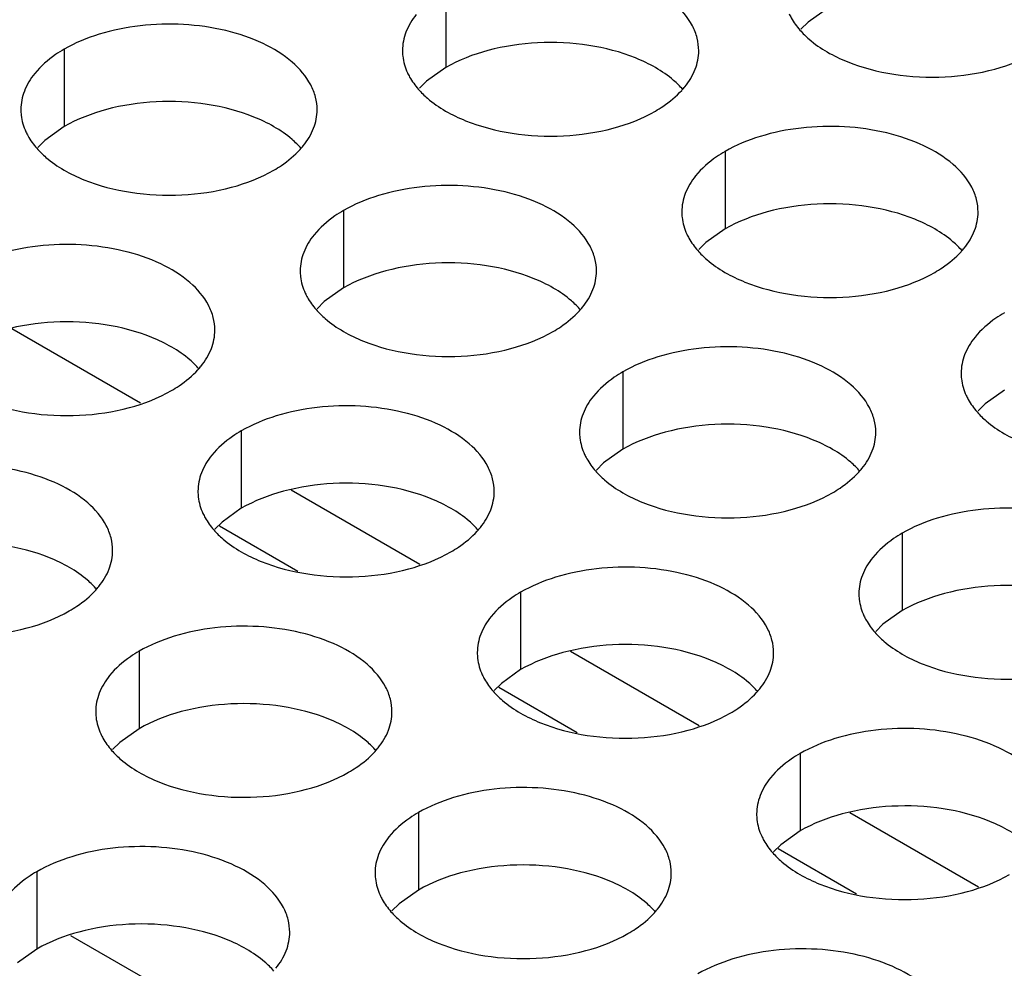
# Model space of a CAD drawing. Header units: inches. Extents: x 0 to 34, y 0 to 22.
# Tile 106 of 164: x 17.841 to 18.007, y 19.565 to 19.725. Entities that reach past the tile are written whole.
import ezdxf

# ---------------------------------------------------------------- set-up
doc = ezdxf.new("R2010")
doc.units = ezdxf.units.IN
doc.header["$LTSCALE"] = 1.87
doc.header["$MEASUREMENT"] = 0
doc.layers.get('0').update_dxf_attribs({"linetype": 'CONTINUOUS'})
doc.layers.add('02___PRT_ALL_AXES', color=7, linetype='CONTINUOUS')

msp = doc.modelspace()

# ---------------------------------------------------------------- linework, layer by layer
at = {"color": 3, "linetype": 'CONTINUOUS'}
for p, q in [((17.86128, 19.66026), (17.83957, 19.6728)), ((17.90842, 19.63304), (17.88671, 19.64558)), ((17.95557, 19.60582), (17.93385, 19.61836)), ((18.00271, 19.5786), (17.98099, 19.59114))]:
    msp.add_line(p, q, dxfattribs=at)
at = {"color": 7, "linetype": 'CONTINUOUS'}
for p, q in [((17.88784, 19.63186), (17.87463, 19.63949)), ((17.93498, 19.60465), (17.92177, 19.61227)), ((17.98212, 19.57743), (17.96891, 19.58505)), ((17.84949, 19.57045), (17.87138, 19.55781))]:
    msp.add_line(p, q, dxfattribs=at)
at = {"layer": '02___PRT_ALL_AXES', "color": 7, "linetype": 'CONTINUOUS'}
for p, q in [((17.9128, 19.72993), (17.9128, 19.71686)), ((17.9772, 19.72683), (17.97394, 19.72451)), ((17.97394, 19.72451), (17.97273, 19.72332)), ((17.84841, 19.71996), (17.84841, 19.7069)), ((17.9128, 19.71686), (17.90955, 19.71455)), ((17.90955, 19.71455), (17.90834, 19.71336)), ((17.84841, 19.7069), (17.84515, 19.70458)), ((17.84515, 19.70458), (17.84394, 19.70339)), ((17.95994, 19.70271), (17.95994, 19.68965)), ((17.89555, 19.69275), (17.89555, 19.67968)), ((17.95994, 19.68965), (17.95669, 19.68733)), ((17.95669, 19.68733), (17.95548, 19.68614)), ((17.89555, 19.67968), (17.89229, 19.67737)), ((17.89229, 19.67737), (17.89108, 19.67618)), ((17.94269, 19.66553), (17.94269, 19.65246)), ((18.00708, 19.66243), (18.00383, 19.66011)), ((18.00383, 19.66011), (18.00262, 19.65892)), ((17.87829, 19.65557), (17.87829, 19.6425)), ((17.94269, 19.65246), (17.93943, 19.65015)), ((17.93943, 19.65015), (17.93822, 19.64896)), ((17.87829, 19.6425), (17.87504, 19.64019)), ((17.87504, 19.64019), (17.87383, 19.63899)), ((17.98983, 19.63831), (17.98983, 19.62525)), ((17.92543, 19.62835), (17.92543, 19.61528)), ((17.98983, 19.62525), (17.98657, 19.62293)), ((17.98657, 19.62293), (17.98536, 19.62174)), ((17.86104, 19.61838), (17.86104, 19.60532)), ((17.92543, 19.61528), (17.92218, 19.61297)), ((17.92218, 19.61297), (17.92097, 19.61178)), ((17.86104, 19.60532), (17.85778, 19.603)), ((17.85778, 19.603), (17.85657, 19.60181)), ((17.97257, 19.60113), (17.97257, 19.58807)), ((17.90818, 19.59117), (17.90818, 19.5781)), ((17.97257, 19.58807), (17.96932, 19.58575)), ((17.96932, 19.58575), (17.96811, 19.58456)), ((17.84378, 19.5812), (17.84378, 19.56814)), ((17.90818, 19.5781), (17.90492, 19.57579)), ((17.90492, 19.57579), (17.90371, 19.5746)), ((17.84378, 19.56814), (17.84053, 19.56582))]:
    msp.add_line(p, q, dxfattribs=at)
at = {"layer": '02___PRT_ALL_AXES', "color": 3, "linetype": 'CONTINUOUS'}
for centre in [(17.94254, 19.7222), (17.87814, 19.71224), (17.98968, 19.69498), (17.92528, 19.68502), (17.86089, 19.67505), (17.97242, 19.6578), (17.90803, 19.64784), (17.84363, 19.63787), (17.95517, 19.62062), (17.89077, 19.61065), (17.93791, 19.58344)]:
    msp.add_arc(centre, 0.01363, 317.6963, 321.0163, dxfattribs=at)
for points, knots in [([(17.95548, 19.71971), (17.95548, 19.72042), (17.95529, 19.72188), (17.95414, 19.72479), (17.95121, 19.72815), (17.94619, 19.7312), (17.93993, 19.7333), (17.9329, 19.73429), (17.92567, 19.73409), (17.91884, 19.73272), (17.91465, 19.731), (17.9128, 19.72993)], [0, 0, 0, 0, 0.042883, 0.087524, 0.186914, 0.304219, 0.43794, 0.582356, 0.729558, 0.871282, 1, 1, 1, 1]), ([(17.90782, 19.72582), (17.9071, 19.72493), (17.90592, 19.72301), (17.90548, 19.72079), (17.90548, 19.71973)], [0, 0, 0, 0, 0.520681, 1, 1, 1, 1]), ([(17.97073, 19.72595), (17.97084, 19.72571), (17.97134, 19.72472), (17.972, 19.72381), (17.97256, 19.72318)], [0, 0, 0, 0, 0.240409, 1, 1, 1, 1]), ([(17.89108, 19.70975), (17.89108, 19.71046), (17.89089, 19.71192), (17.88974, 19.71483), (17.88682, 19.71819), (17.8818, 19.72124), (17.87553, 19.72334), (17.8685, 19.72433), (17.86128, 19.72413), (17.85445, 19.72276), (17.85026, 19.72103), (17.84841, 19.71996)], [0, 0, 0, 0, 0.042883, 0.087524, 0.186914, 0.304219, 0.43794, 0.582356, 0.729558, 0.871282, 1, 1, 1, 1]), ([(17.97256, 19.72318), (17.97304, 19.72263), (17.97534, 19.72038), (17.97823, 19.71879), (17.98053, 19.71786)], [0, 0, 0, 0, 0.226307, 1, 1, 1, 1]), ([(17.84841, 19.71996), (17.8479, 19.71968), (17.84608, 19.71853), (17.84442, 19.71709), (17.84343, 19.71586)], [0, 0, 0, 0, 0.268123, 1, 1, 1, 1]), ([(17.90548, 19.71973), (17.90548, 19.71941), (17.90555, 19.71813), (17.90592, 19.71686), (17.90633, 19.71598)], [0, 0, 0, 0, 0.245663, 1, 1, 1, 1]), ([(17.95314, 19.71362), (17.95386, 19.71451), (17.95503, 19.71643), (17.95548, 19.71865), (17.95548, 19.71971)], [0, 0, 0, 0, 0.520681, 1, 1, 1, 1]), ([(17.98053, 19.71786), (17.98305, 19.71684), (17.98853, 19.71543), (17.99701, 19.71502), (18.00524, 19.71624), (18.01034, 19.7182), (18.01255, 19.71948)], [0, 0, 0, 0, 0.247189, 0.509885, 0.767301, 1, 1, 1, 1]), ([(17.84343, 19.71586), (17.8427, 19.71496), (17.84153, 19.71305), (17.84108, 19.71083), (17.84108, 19.70977)], [0, 0, 0, 0, 0.520681, 1, 1, 1, 1]), ([(17.90633, 19.71598), (17.90644, 19.71574), (17.90695, 19.71475), (17.90761, 19.71385), (17.90816, 19.71321)], [0, 0, 0, 0, 0.240409, 1, 1, 1, 1]), ([(17.90816, 19.71321), (17.90864, 19.71267), (17.91095, 19.71041), (17.91383, 19.70883), (17.91614, 19.7079)], [0, 0, 0, 0, 0.226307, 1, 1, 1, 1]), ([(17.94816, 19.70951), (17.94859, 19.70977), (17.9502, 19.71077), (17.95168, 19.71199), (17.95262, 19.71302)], [0, 0, 0, 0, 0.265362, 1, 1, 1, 1]), ([(17.84108, 19.70977), (17.84108, 19.70945), (17.84116, 19.70817), (17.84153, 19.7069), (17.84193, 19.70602)], [0, 0, 0, 0, 0.245663, 1, 1, 1, 1]), ([(17.88874, 19.70366), (17.88946, 19.70455), (17.89064, 19.70647), (17.89108, 19.70869), (17.89108, 19.70975)], [0, 0, 0, 0, 0.520681, 1, 1, 1, 1]), ([(17.91614, 19.7079), (17.91866, 19.70688), (17.92414, 19.70547), (17.93261, 19.70506), (17.94085, 19.70628), (17.94594, 19.70823), (17.94816, 19.70951)], [0, 0, 0, 0, 0.247189, 0.509885, 0.767301, 1, 1, 1, 1]), ([(18.00262, 19.69249), (18.00262, 19.6932), (18.00243, 19.69466), (18.00128, 19.69757), (17.99835, 19.70094), (17.99333, 19.70399), (17.98707, 19.70608), (17.98004, 19.70707), (17.97281, 19.70687), (17.96598, 19.70551), (17.96179, 19.70378), (17.95994, 19.70271)], [0, 0, 0, 0, 0.042883, 0.087524, 0.186914, 0.304219, 0.43794, 0.582356, 0.729558, 0.871282, 1, 1, 1, 1]), ([(17.84193, 19.70602), (17.84205, 19.70578), (17.84255, 19.70479), (17.84321, 19.70389), (17.84377, 19.70325)], [0, 0, 0, 0, 0.240409, 1, 1, 1, 1]), ([(17.84377, 19.70325), (17.84425, 19.7027), (17.84655, 19.70045), (17.84944, 19.69887), (17.85174, 19.69793)], [0, 0, 0, 0, 0.226307, 1, 1, 1, 1]), ([(17.88376, 19.69955), (17.8842, 19.6998), (17.88581, 19.7008), (17.88729, 19.70203), (17.88823, 19.70306)], [0, 0, 0, 0, 0.265362, 1, 1, 1, 1]), ([(17.95994, 19.70271), (17.95944, 19.70242), (17.95761, 19.70127), (17.95595, 19.69983), (17.95496, 19.6986)], [0, 0, 0, 0, 0.268123, 1, 1, 1, 1]), ([(17.85174, 19.69793), (17.85426, 19.69692), (17.85974, 19.6955), (17.86822, 19.6951), (17.87645, 19.69631), (17.88155, 19.69827), (17.88376, 19.69955)], [0, 0, 0, 0, 0.247189, 0.509885, 0.767301, 1, 1, 1, 1]), ([(17.95496, 19.6986), (17.95424, 19.69771), (17.95306, 19.69579), (17.95262, 19.69357), (17.95262, 19.69251)], [0, 0, 0, 0, 0.520681, 1, 1, 1, 1]), ([(17.93822, 19.68253), (17.93822, 19.68324), (17.93803, 19.6847), (17.93688, 19.68761), (17.93396, 19.69097), (17.92894, 19.69402), (17.92267, 19.69612), (17.91564, 19.69711), (17.90842, 19.69691), (17.90159, 19.69554), (17.8974, 19.69381), (17.89555, 19.69275)], [0, 0, 0, 0, 0.042883, 0.087524, 0.186914, 0.304219, 0.43794, 0.582356, 0.729558, 0.871282, 1, 1, 1, 1]), ([(17.89555, 19.69275), (17.89504, 19.69246), (17.89322, 19.69131), (17.89156, 19.68987), (17.89057, 19.68864)], [0, 0, 0, 0, 0.268123, 1, 1, 1, 1]), ([(17.95262, 19.69251), (17.95262, 19.6922), (17.95269, 19.69091), (17.95306, 19.68965), (17.95347, 19.68877)], [0, 0, 0, 0, 0.245663, 1, 1, 1, 1]), ([(18.00028, 19.6864), (18.001, 19.6873), (18.00217, 19.68921), (18.00262, 19.69143), (18.00262, 19.69249)], [0, 0, 0, 0, 0.520681, 1, 1, 1, 1]), ([(17.89057, 19.68864), (17.88984, 19.68775), (17.88867, 19.68583), (17.88822, 19.68361), (17.88822, 19.68255)], [0, 0, 0, 0, 0.520681, 1, 1, 1, 1]), ([(17.95347, 19.68877), (17.95358, 19.68852), (17.95409, 19.68754), (17.95475, 19.68663), (17.9553, 19.686)], [0, 0, 0, 0, 0.240409, 1, 1, 1, 1]), ([(17.87383, 19.67257), (17.87383, 19.67328), (17.87364, 19.67474), (17.87249, 19.67765), (17.86956, 19.68101), (17.86454, 19.68406), (17.85828, 19.68616), (17.85125, 19.68715), (17.84402, 19.68695), (17.83719, 19.68558), (17.833, 19.68385), (17.83115, 19.68278)], [0, 0, 0, 0, 0.042883, 0.087524, 0.186914, 0.304219, 0.43794, 0.582356, 0.729558, 0.871282, 1, 1, 1, 1]), ([(17.9553, 19.686), (17.95578, 19.68545), (17.95809, 19.6832), (17.96097, 19.68161), (17.96328, 19.68068)], [0, 0, 0, 0, 0.226307, 1, 1, 1, 1]), ([(17.9953, 19.6823), (17.99573, 19.68255), (17.99734, 19.68355), (17.99882, 19.68477), (17.99976, 19.6858)], [0, 0, 0, 0, 0.265362, 1, 1, 1, 1]), ([(17.88822, 19.68255), (17.88822, 19.68223), (17.8883, 19.68095), (17.88867, 19.67968), (17.88908, 19.6788)], [0, 0, 0, 0, 0.245663, 1, 1, 1, 1]), ([(17.93588, 19.67644), (17.9366, 19.67733), (17.93778, 19.67925), (17.93822, 19.68147), (17.93822, 19.68253)], [0, 0, 0, 0, 0.520681, 1, 1, 1, 1]), ([(17.96328, 19.68068), (17.9658, 19.67966), (17.97128, 19.67825), (17.97975, 19.67784), (17.98799, 19.67906), (17.99308, 19.68102), (17.9953, 19.6823)], [0, 0, 0, 0, 0.247189, 0.509885, 0.767301, 1, 1, 1, 1]), ([(17.88908, 19.6788), (17.88919, 19.67856), (17.88969, 19.67757), (17.89035, 19.67667), (17.89091, 19.67603)], [0, 0, 0, 0, 0.240409, 1, 1, 1, 1]), ([(17.89091, 19.67603), (17.89139, 19.67549), (17.89369, 19.67323), (17.89658, 19.67165), (17.89888, 19.67072)], [0, 0, 0, 0, 0.226307, 1, 1, 1, 1]), ([(17.9309, 19.67233), (17.93134, 19.67258), (17.93295, 19.67359), (17.93443, 19.67481), (17.93537, 19.67584)], [0, 0, 0, 0, 0.265362, 1, 1, 1, 1]), ([(18.00708, 19.67549), (18.00658, 19.6752), (18.00475, 19.67405), (18.00309, 19.67261), (18.0021, 19.67138)], [0, 0, 0, 0, 0.268123, 1, 1, 1, 1]), ([(17.87149, 19.66648), (17.87221, 19.66737), (17.87338, 19.66929), (17.87383, 19.67151), (17.87383, 19.67257)], [0, 0, 0, 0, 0.520681, 1, 1, 1, 1]), ([(17.89888, 19.67072), (17.9014, 19.6697), (17.90689, 19.66829), (17.91536, 19.66788), (17.92359, 19.6691), (17.92869, 19.67105), (17.9309, 19.67233)], [0, 0, 0, 0, 0.247189, 0.509885, 0.767301, 1, 1, 1, 1]), ([(18.0021, 19.67138), (18.00138, 19.67049), (18.0002, 19.66857), (17.99976, 19.66635), (17.99976, 19.66529)], [0, 0, 0, 0, 0.520681, 1, 1, 1, 1]), ([(17.98536, 19.65531), (17.98536, 19.65602), (17.98518, 19.65748), (17.98402, 19.66039), (17.9811, 19.66375), (17.97608, 19.6668), (17.96981, 19.6689), (17.96279, 19.66989), (17.95556, 19.66969), (17.94873, 19.66832), (17.94454, 19.6666), (17.94269, 19.66553)], [0, 0, 0, 0, 0.042883, 0.087524, 0.186914, 0.304219, 0.43794, 0.582356, 0.729558, 0.871282, 1, 1, 1, 1]), ([(17.86651, 19.66237), (17.86694, 19.66262), (17.86855, 19.66362), (17.87003, 19.66485), (17.87097, 19.66588)], [0, 0, 0, 0, 0.265362, 1, 1, 1, 1]), ([(17.94269, 19.66553), (17.94219, 19.66524), (17.94036, 19.66409), (17.9387, 19.66265), (17.93771, 19.66142)], [0, 0, 0, 0, 0.268123, 1, 1, 1, 1]), ([(17.99976, 19.66529), (17.99976, 19.66498), (17.99983, 19.66369), (18.0002, 19.66243), (18.00061, 19.66155)], [0, 0, 0, 0, 0.245663, 1, 1, 1, 1]), ([(17.83449, 19.66075), (17.83701, 19.65973), (17.84249, 19.65832), (17.85096, 19.65791), (17.8592, 19.65913), (17.86429, 19.66109), (17.86651, 19.66237)], [0, 0, 0, 0, 0.247189, 0.509885, 0.767301, 1, 1, 1, 1]), ([(17.93771, 19.66142), (17.93698, 19.66053), (17.93581, 19.65861), (17.93537, 19.65639), (17.93536, 19.65533)], [0, 0, 0, 0, 0.520681, 1, 1, 1, 1]), ([(18.00061, 19.66155), (18.00072, 19.66131), (18.00123, 19.66032), (18.00189, 19.65941), (18.00244, 19.65878)], [0, 0, 0, 0, 0.240409, 1, 1, 1, 1]), ([(17.92097, 19.64535), (17.92097, 19.64606), (17.92078, 19.64752), (17.91963, 19.65043), (17.91671, 19.65379), (17.91168, 19.65684), (17.90542, 19.65894), (17.89839, 19.65993), (17.89116, 19.65973), (17.88433, 19.65836), (17.88014, 19.65663), (17.87829, 19.65557)], [0, 0, 0, 0, 0.042883, 0.087524, 0.186914, 0.304219, 0.43794, 0.582356, 0.729558, 0.871282, 1, 1, 1, 1]), ([(18.00244, 19.65878), (18.00292, 19.65823), (18.00523, 19.65598), (18.00812, 19.65439), (18.01042, 19.65346)], [0, 0, 0, 0, 0.226307, 1, 1, 1, 1]), ([(17.87829, 19.65557), (17.87779, 19.65528), (17.87596, 19.65413), (17.8743, 19.65269), (17.87331, 19.65146)], [0, 0, 0, 0, 0.268123, 1, 1, 1, 1]), ([(17.93536, 19.65533), (17.93536, 19.65501), (17.93544, 19.65373), (17.93581, 19.65247), (17.93622, 19.65159)], [0, 0, 0, 0, 0.245663, 1, 1, 1, 1]), ([(17.98302, 19.64922), (17.98374, 19.65011), (17.98492, 19.65203), (17.98536, 19.65425), (17.98536, 19.65531)], [0, 0, 0, 0, 0.520681, 1, 1, 1, 1]), ([(17.87331, 19.65146), (17.87259, 19.65057), (17.87141, 19.64865), (17.87097, 19.64643), (17.87097, 19.64537)], [0, 0, 0, 0, 0.520681, 1, 1, 1, 1]), ([(17.93622, 19.65159), (17.93633, 19.65134), (17.93684, 19.65036), (17.93749, 19.64945), (17.93805, 19.64881)], [0, 0, 0, 0, 0.240409, 1, 1, 1, 1]), ([(17.85657, 19.63539), (17.85657, 19.6361), (17.85638, 19.63756), (17.85523, 19.64047), (17.85231, 19.64383), (17.84729, 19.64688), (17.84102, 19.64898), (17.834, 19.64996), (17.82677, 19.64977), (17.81994, 19.6484), (17.81575, 19.64667), (17.8139, 19.6456)], [0, 0, 0, 0, 0.042883, 0.087524, 0.186914, 0.304219, 0.43794, 0.582356, 0.729558, 0.871282, 1, 1, 1, 1]), ([(17.93805, 19.64881), (17.93853, 19.64827), (17.94083, 19.64601), (17.94372, 19.64443), (17.94602, 19.6435)], [0, 0, 0, 0, 0.226307, 1, 1, 1, 1]), ([(17.97804, 19.64511), (17.97848, 19.64537), (17.98009, 19.64637), (17.98157, 19.64759), (17.98251, 19.64862)], [0, 0, 0, 0, 0.265362, 1, 1, 1, 1]), ([(17.87097, 19.64537), (17.87097, 19.64505), (17.87104, 19.64377), (17.87141, 19.6425), (17.87182, 19.64162)], [0, 0, 0, 0, 0.245663, 1, 1, 1, 1]), ([(17.91863, 19.63926), (17.91935, 19.64015), (17.92052, 19.64207), (17.92097, 19.64429), (17.92097, 19.64535)], [0, 0, 0, 0, 0.520681, 1, 1, 1, 1]), ([(17.94602, 19.6435), (17.94854, 19.64248), (17.95403, 19.64107), (17.9625, 19.64066), (17.97073, 19.64188), (17.97583, 19.64384), (17.97804, 19.64511)], [0, 0, 0, 0, 0.247189, 0.509885, 0.767301, 1, 1, 1, 1]), ([(17.87182, 19.64162), (17.87193, 19.64138), (17.87244, 19.64039), (17.8731, 19.63949), (17.87365, 19.63885)], [0, 0, 0, 0, 0.240409, 1, 1, 1, 1]), ([(18.0325, 19.62809), (18.0325, 19.62881), (18.03232, 19.63026), (18.03116, 19.63318), (18.02824, 19.63654), (18.02322, 19.63959), (18.01695, 19.64169), (18.00993, 19.64267), (18.0027, 19.64247), (17.99587, 19.64111), (17.99168, 19.63938), (17.98983, 19.63831)], [0, 0, 0, 0, 0.042883, 0.087524, 0.186914, 0.304219, 0.43794, 0.582356, 0.729558, 0.871282, 1, 1, 1, 1]), ([(17.87365, 19.63885), (17.87413, 19.6383), (17.87644, 19.63605), (17.87933, 19.63447), (17.88163, 19.63353)], [0, 0, 0, 0, 0.226307, 1, 1, 1, 1]), ([(17.91365, 19.63515), (17.91408, 19.6354), (17.91569, 19.6364), (17.91717, 19.63763), (17.91811, 19.63866)], [0, 0, 0, 0, 0.265362, 1, 1, 1, 1]), ([(17.98983, 19.63831), (17.98933, 19.63802), (17.9875, 19.63687), (17.98584, 19.63543), (17.98485, 19.6342)], [0, 0, 0, 0, 0.268123, 1, 1, 1, 1]), ([(17.85423, 19.6293), (17.85495, 19.63019), (17.85613, 19.63211), (17.85657, 19.63433), (17.85657, 19.63539)], [0, 0, 0, 0, 0.520681, 1, 1, 1, 1]), ([(17.88163, 19.63353), (17.88415, 19.63252), (17.88963, 19.63111), (17.8981, 19.6307), (17.90634, 19.63192), (17.91143, 19.63387), (17.91365, 19.63515)], [0, 0, 0, 0, 0.247189, 0.509885, 0.767301, 1, 1, 1, 1]), ([(17.98485, 19.6342), (17.98412, 19.63331), (17.98295, 19.63139), (17.98251, 19.62917), (17.98251, 19.62811)], [0, 0, 0, 0, 0.520681, 1, 1, 1, 1]), ([(17.96811, 19.61813), (17.96811, 19.61884), (17.96792, 19.6203), (17.96677, 19.62321), (17.96385, 19.62657), (17.95882, 19.62962), (17.95256, 19.63172), (17.94553, 19.63271), (17.9383, 19.63251), (17.93147, 19.63114), (17.92728, 19.62942), (17.92543, 19.62835)], [0, 0, 0, 0, 0.042883, 0.087524, 0.186914, 0.304219, 0.43794, 0.582356, 0.729558, 0.871282, 1, 1, 1, 1]), ([(17.84925, 19.62519), (17.84969, 19.62544), (17.8513, 19.62644), (17.85278, 19.62767), (17.85372, 19.6287)], [0, 0, 0, 0, 0.265362, 1, 1, 1, 1]), ([(17.92543, 19.62835), (17.92493, 19.62806), (17.9231, 19.62691), (17.92144, 19.62547), (17.92045, 19.62424)], [0, 0, 0, 0, 0.268123, 1, 1, 1, 1]), ([(17.98251, 19.62811), (17.98251, 19.6278), (17.98258, 19.62651), (17.98295, 19.62525), (17.98336, 19.62437)], [0, 0, 0, 0, 0.245663, 1, 1, 1, 1]), ([(17.81723, 19.62357), (17.81975, 19.62255), (17.82524, 19.62114), (17.83371, 19.62073), (17.84194, 19.62195), (17.84704, 19.62391), (17.84925, 19.62519)], [0, 0, 0, 0, 0.247189, 0.509885, 0.767301, 1, 1, 1, 1]), ([(17.92045, 19.62424), (17.91973, 19.62335), (17.91855, 19.62143), (17.91811, 19.61921), (17.91811, 19.61815)], [0, 0, 0, 0, 0.520681, 1, 1, 1, 1]), ([(17.98336, 19.62437), (17.98347, 19.62412), (17.98398, 19.62314), (17.98463, 19.62223), (17.98519, 19.6216)], [0, 0, 0, 0, 0.240409, 1, 1, 1, 1]), ([(17.90371, 19.60817), (17.90371, 19.60888), (17.90353, 19.61034), (17.90237, 19.61325), (17.89945, 19.61661), (17.89443, 19.61966), (17.88816, 19.62176), (17.88114, 19.62275), (17.87391, 19.62255), (17.86708, 19.62118), (17.86289, 19.61945), (17.86104, 19.61838)], [0, 0, 0, 0, 0.042883, 0.087524, 0.186914, 0.304219, 0.43794, 0.582356, 0.729558, 0.871282, 1, 1, 1, 1]), ([(17.98519, 19.6216), (17.98567, 19.62105), (17.98797, 19.6188), (17.99086, 19.61721), (17.99317, 19.61628)], [0, 0, 0, 0, 0.226307, 1, 1, 1, 1]), ([(17.86104, 19.61838), (17.86054, 19.6181), (17.85871, 19.61695), (17.85705, 19.61551), (17.85606, 19.61428)], [0, 0, 0, 0, 0.268123, 1, 1, 1, 1]), ([(17.91811, 19.61815), (17.91811, 19.61783), (17.91818, 19.61655), (17.91855, 19.61528), (17.91896, 19.6144)], [0, 0, 0, 0, 0.245663, 1, 1, 1, 1]), ([(17.96577, 19.61204), (17.96649, 19.61293), (17.96767, 19.61485), (17.96811, 19.61707), (17.96811, 19.61813)], [0, 0, 0, 0, 0.520681, 1, 1, 1, 1]), ([(17.99317, 19.61628), (17.99568, 19.61526), (18.00117, 19.61385), (18.00964, 19.61344), (18.01787, 19.61466), (18.02297, 19.61662), (18.02518, 19.6179)], [0, 0, 0, 0, 0.247189, 0.509885, 0.767301, 1, 1, 1, 1]), ([(17.85606, 19.61428), (17.85533, 19.61338), (17.85416, 19.61147), (17.85372, 19.60925), (17.85372, 19.60819)], [0, 0, 0, 0, 0.520681, 1, 1, 1, 1]), ([(17.91896, 19.6144), (17.91907, 19.61416), (17.91958, 19.61317), (17.92024, 19.61227), (17.92079, 19.61163)], [0, 0, 0, 0, 0.240409, 1, 1, 1, 1]), ([(17.92079, 19.61163), (17.92127, 19.61109), (17.92358, 19.60883), (17.92647, 19.60725), (17.92877, 19.60632)], [0, 0, 0, 0, 0.226307, 1, 1, 1, 1]), ([(17.96079, 19.60793), (17.96122, 19.60819), (17.96283, 19.60919), (17.96432, 19.61041), (17.96525, 19.61144)], [0, 0, 0, 0, 0.265362, 1, 1, 1, 1]), ([(17.85372, 19.60819), (17.85372, 19.60787), (17.85379, 19.60659), (17.85416, 19.60532), (17.85457, 19.60444)], [0, 0, 0, 0, 0.245663, 1, 1, 1, 1]), ([(17.90137, 19.60208), (17.90209, 19.60297), (17.90327, 19.60489), (17.90371, 19.60711), (17.90371, 19.60817)], [0, 0, 0, 0, 0.520681, 1, 1, 1, 1]), ([(17.92877, 19.60632), (17.93129, 19.6053), (17.93677, 19.60389), (17.94524, 19.60348), (17.95348, 19.6047), (17.95857, 19.60665), (17.96079, 19.60793)], [0, 0, 0, 0, 0.247189, 0.509885, 0.767301, 1, 1, 1, 1]), ([(18.01525, 19.59091), (18.01525, 19.59162), (18.01506, 19.59308), (18.01391, 19.59599), (18.01099, 19.59936), (18.00597, 19.60241), (17.9997, 19.6045), (17.99267, 19.60549), (17.98545, 19.60529), (17.97861, 19.60393), (17.97442, 19.6022), (17.97257, 19.60113)], [0, 0, 0, 0, 0.042883, 0.087524, 0.186914, 0.304219, 0.43794, 0.582356, 0.729558, 0.871282, 1, 1, 1, 1]), ([(17.85457, 19.60444), (17.85468, 19.6042), (17.85519, 19.60321), (17.85584, 19.60231), (17.8564, 19.60167)], [0, 0, 0, 0, 0.240409, 1, 1, 1, 1]), ([(17.8564, 19.60167), (17.85688, 19.60112), (17.85918, 19.59887), (17.86207, 19.59729), (17.86437, 19.59635)], [0, 0, 0, 0, 0.226307, 1, 1, 1, 1]), ([(17.89639, 19.59797), (17.89683, 19.59822), (17.89844, 19.59922), (17.89992, 19.60045), (17.90086, 19.60148)], [0, 0, 0, 0, 0.265362, 1, 1, 1, 1]), ([(17.97257, 19.60113), (17.97207, 19.60084), (17.97025, 19.59969), (17.96859, 19.59825), (17.96759, 19.59702)], [0, 0, 0, 0, 0.268123, 1, 1, 1, 1]), ([(17.86437, 19.59635), (17.86689, 19.59534), (17.87238, 19.59392), (17.88085, 19.59352), (17.88908, 19.59473), (17.89418, 19.59669), (17.89639, 19.59797)], [0, 0, 0, 0, 0.247189, 0.509885, 0.767301, 1, 1, 1, 1]), ([(17.96759, 19.59702), (17.96687, 19.59613), (17.96569, 19.59421), (17.96525, 19.59199), (17.96525, 19.59093)], [0, 0, 0, 0, 0.520681, 1, 1, 1, 1]), ([(17.95085, 19.58095), (17.95085, 19.58166), (17.95067, 19.58312), (17.94951, 19.58603), (17.94659, 19.58939), (17.94157, 19.59244), (17.9353, 19.59454), (17.92828, 19.59553), (17.92105, 19.59533), (17.91422, 19.59396), (17.91003, 19.59223), (17.90818, 19.59117)], [0, 0, 0, 0, 0.042883, 0.087524, 0.186914, 0.304219, 0.43794, 0.582356, 0.729558, 0.871282, 1, 1, 1, 1]), ([(17.90818, 19.59117), (17.90768, 19.59088), (17.90585, 19.58973), (17.90419, 19.58829), (17.9032, 19.58706)], [0, 0, 0, 0, 0.268123, 1, 1, 1, 1]), ([(17.96525, 19.59093), (17.96525, 19.59062), (17.96532, 19.58933), (17.96569, 19.58807), (17.9661, 19.58719)], [0, 0, 0, 0, 0.245663, 1, 1, 1, 1]), ([(17.9032, 19.58706), (17.90247, 19.58617), (17.9013, 19.58425), (17.90086, 19.58203), (17.90086, 19.58097)], [0, 0, 0, 0, 0.520681, 1, 1, 1, 1]), ([(17.9661, 19.58719), (17.96621, 19.58694), (17.96672, 19.58596), (17.96738, 19.58505), (17.96793, 19.58442)], [0, 0, 0, 0, 0.240409, 1, 1, 1, 1]), ([(17.88646, 19.57099), (17.88646, 19.5717), (17.88627, 19.57316), (17.88512, 19.57607), (17.8822, 19.57943), (17.87718, 19.58248), (17.87091, 19.58458), (17.86388, 19.58557), (17.85665, 19.58537), (17.84982, 19.584), (17.84563, 19.58227), (17.84378, 19.5812)], [0, 0, 0, 0, 0.042883, 0.087524, 0.186914, 0.304219, 0.43794, 0.582356, 0.729558, 0.871282, 1, 1, 1, 1]), ([(17.96793, 19.58442), (17.96841, 19.58387), (17.97072, 19.58162), (17.97361, 19.58003), (17.97591, 19.5791)], [0, 0, 0, 0, 0.226307, 1, 1, 1, 1]), ([(17.84378, 19.5812), (17.84328, 19.58091), (17.84146, 19.57977), (17.8398, 19.57833), (17.8388, 19.5771)], [0, 0, 0, 0, 0.268123, 1, 1, 1, 1]), ([(17.90086, 19.58097), (17.90086, 19.58065), (17.90093, 19.57937), (17.9013, 19.5781), (17.90171, 19.57722)], [0, 0, 0, 0, 0.245663, 1, 1, 1, 1]), ([(17.94851, 19.57486), (17.94924, 19.57575), (17.95041, 19.57767), (17.95085, 19.57989), (17.95085, 19.58095)], [0, 0, 0, 0, 0.520681, 1, 1, 1, 1]), ([(17.97591, 19.5791), (17.97843, 19.57808), (17.98391, 19.57667), (17.99238, 19.57626), (18.00062, 19.57748), (18.00571, 19.57944), (18.00793, 19.58072)], [0, 0, 0, 0, 0.247189, 0.509885, 0.767301, 1, 1, 1, 1]), ([(17.90171, 19.57722), (17.90182, 19.57698), (17.90233, 19.57599), (17.90298, 19.57509), (17.90354, 19.57445)], [0, 0, 0, 0, 0.240409, 1, 1, 1, 1]), ([(17.90354, 19.57445), (17.90402, 19.57391), (17.90632, 19.57165), (17.90921, 19.57007), (17.91152, 19.56914)], [0, 0, 0, 0, 0.226307, 1, 1, 1, 1]), ([(17.94353, 19.57075), (17.94397, 19.571), (17.94558, 19.57201), (17.94706, 19.57323), (17.948, 19.57426)], [0, 0, 0, 0, 0.265362, 1, 1, 1, 1]), ([(17.88412, 19.5649), (17.88484, 19.56579), (17.88602, 19.56771), (17.88646, 19.56993), (17.88646, 19.57099)], [0, 0, 0, 0, 0.520681, 1, 1, 1, 1]), ([(17.91152, 19.56914), (17.91403, 19.56812), (17.91952, 19.56671), (17.92799, 19.5663), (17.93622, 19.56752), (17.94132, 19.56947), (17.94353, 19.57075)], [0, 0, 0, 0, 0.247189, 0.509885, 0.767301, 1, 1, 1, 1]), ([(17.99799, 19.55373), (17.99799, 19.55444), (17.99781, 19.5559), (17.99666, 19.55881), (17.99373, 19.56217), (17.98871, 19.56522), (17.98244, 19.56732), (17.97542, 19.56831), (17.96819, 19.56811), (17.96136, 19.56674), (17.95717, 19.56502), (17.95532, 19.56395)], [0, 0, 0, 0, 0.042883, 0.087524, 0.186914, 0.304219, 0.43794, 0.582356, 0.729558, 0.871282, 1, 1, 1, 1])]:
    msp.add_open_spline(points, degree=3, knots=knots, dxfattribs=at)
at = {"layer": '02___PRT_ALL_AXES', "color": 7, "linetype": 'CONTINUOUS'}
for points, knots in [([(17.94482, 19.71848), (17.9423, 19.7195), (17.93682, 19.72091), (17.92834, 19.72132), (17.92011, 19.7201), (17.91502, 19.71814), (17.9128, 19.71686)], [0, 0, 0, 0, 0.247189, 0.509885, 0.767301, 1, 1, 1, 1]), ([(17.95279, 19.71316), (17.95232, 19.71371), (17.95001, 19.71596), (17.94712, 19.71755), (17.94482, 19.71848)], [0, 0, 0, 0, 0.226307, 1, 1, 1, 1]), ([(17.88042, 19.70852), (17.8779, 19.70954), (17.87242, 19.71095), (17.86395, 19.71136), (17.85571, 19.71014), (17.85062, 19.70818), (17.84841, 19.7069)], [0, 0, 0, 0, 0.247189, 0.509885, 0.767301, 1, 1, 1, 1]), ([(17.8884, 19.7032), (17.88792, 19.70375), (17.88562, 19.706), (17.88273, 19.70759), (17.88042, 19.70852)], [0, 0, 0, 0, 0.226307, 1, 1, 1, 1]), ([(17.99196, 19.69126), (17.98944, 19.69228), (17.98396, 19.69369), (17.97548, 19.6941), (17.96725, 19.69288), (17.96216, 19.69092), (17.95994, 19.68965)], [0, 0, 0, 0, 0.247189, 0.509885, 0.767301, 1, 1, 1, 1]), ([(17.99993, 19.68594), (17.99946, 19.68649), (17.99715, 19.68875), (17.99426, 19.69033), (17.99196, 19.69126)], [0, 0, 0, 0, 0.226307, 1, 1, 1, 1]), ([(17.92756, 19.6813), (17.92504, 19.68232), (17.91956, 19.68373), (17.91109, 19.68414), (17.90286, 19.68292), (17.89776, 19.68096), (17.89555, 19.67968)], [0, 0, 0, 0, 0.247189, 0.509885, 0.767301, 1, 1, 1, 1]), ([(17.93554, 19.67598), (17.93506, 19.67653), (17.93276, 19.67878), (17.92987, 19.68037), (17.92756, 19.6813)], [0, 0, 0, 0, 0.226307, 1, 1, 1, 1]), ([(17.86317, 19.67134), (17.86065, 19.67236), (17.85517, 19.67377), (17.84669, 19.67418), (17.83846, 19.67296), (17.83337, 19.671), (17.83115, 19.66972)], [0, 0, 0, 0, 0.247189, 0.509885, 0.767301, 1, 1, 1, 1]), ([(17.87114, 19.66602), (17.87067, 19.66657), (17.86836, 19.66882), (17.86547, 19.67041), (17.86317, 19.67134)], [0, 0, 0, 0, 0.226307, 1, 1, 1, 1]), ([(17.9747, 19.65408), (17.97219, 19.6551), (17.9667, 19.65651), (17.95823, 19.65692), (17.95, 19.6557), (17.9449, 19.65374), (17.94269, 19.65246)], [0, 0, 0, 0, 0.247189, 0.509885, 0.767301, 1, 1, 1, 1]), ([(17.98268, 19.64876), (17.9822, 19.64931), (17.9799, 19.65156), (17.97701, 19.65315), (17.9747, 19.65408)], [0, 0, 0, 0, 0.226307, 1, 1, 1, 1]), ([(17.91031, 19.64412), (17.90779, 19.64514), (17.90231, 19.64655), (17.89383, 19.64696), (17.8856, 19.64574), (17.88051, 19.64378), (17.87829, 19.6425)], [0, 0, 0, 0, 0.247189, 0.509885, 0.767301, 1, 1, 1, 1]), ([(17.91828, 19.6388), (17.91781, 19.63935), (17.9155, 19.6416), (17.91261, 19.64319), (17.91031, 19.64412)], [0, 0, 0, 0, 0.226307, 1, 1, 1, 1]), ([(17.84591, 19.63416), (17.8434, 19.63517), (17.83791, 19.63659), (17.82944, 19.63699), (17.82121, 19.63578), (17.81611, 19.63382), (17.8139, 19.63254)], [0, 0, 0, 0, 0.247189, 0.509885, 0.767301, 1, 1, 1, 1]), ([(17.85389, 19.62884), (17.85341, 19.62939), (17.85111, 19.63164), (17.84822, 19.63323), (17.84591, 19.63416)], [0, 0, 0, 0, 0.226307, 1, 1, 1, 1]), ([(18.02184, 19.62686), (18.01933, 19.62788), (18.01384, 19.62929), (18.00537, 19.6297), (17.99714, 19.62848), (17.99204, 19.62652), (17.98983, 19.62525)], [0, 0, 0, 0, 0.247189, 0.509885, 0.767301, 1, 1, 1, 1]), ([(17.95745, 19.6169), (17.95493, 19.61792), (17.94945, 19.61933), (17.94097, 19.61974), (17.93274, 19.61852), (17.92765, 19.61656), (17.92543, 19.61528)], [0, 0, 0, 0, 0.247189, 0.509885, 0.767301, 1, 1, 1, 1]), ([(17.96542, 19.61158), (17.96495, 19.61213), (17.96264, 19.61438), (17.95975, 19.61597), (17.95745, 19.6169)], [0, 0, 0, 0, 0.226307, 1, 1, 1, 1]), ([(17.89305, 19.60694), (17.89054, 19.60796), (17.88505, 19.60937), (17.87658, 19.60978), (17.86835, 19.60856), (17.86325, 19.6066), (17.86104, 19.60532)], [0, 0, 0, 0, 0.247189, 0.509885, 0.767301, 1, 1, 1, 1]), ([(17.90103, 19.60162), (17.90055, 19.60217), (17.89825, 19.60442), (17.89536, 19.60601), (17.89305, 19.60694)], [0, 0, 0, 0, 0.226307, 1, 1, 1, 1]), ([(18.00459, 19.58968), (18.00207, 19.5907), (17.99659, 19.59211), (17.98812, 19.59252), (17.97988, 19.5913), (17.97479, 19.58934), (17.97257, 19.58807)], [0, 0, 0, 0, 0.247189, 0.509885, 0.767301, 1, 1, 1, 1]), ([(18.01257, 19.58436), (18.01209, 19.58491), (18.00978, 19.58716), (18.00689, 19.58875), (18.00459, 19.58968)], [0, 0, 0, 0, 0.226307, 1, 1, 1, 1]), ([(17.94019, 19.57972), (17.93768, 19.58074), (17.93219, 19.58215), (17.92372, 19.58256), (17.91549, 19.58134), (17.91039, 19.57938), (17.90818, 19.5781)], [0, 0, 0, 0, 0.247189, 0.509885, 0.767301, 1, 1, 1, 1]), ([(17.94817, 19.5744), (17.94769, 19.57495), (17.94539, 19.5772), (17.9425, 19.57879), (17.94019, 19.57972)], [0, 0, 0, 0, 0.226307, 1, 1, 1, 1]), ([(17.8758, 19.56976), (17.87328, 19.57078), (17.8678, 19.57219), (17.85933, 19.5726), (17.85109, 19.57138), (17.846, 19.56942), (17.84378, 19.56814)], [0, 0, 0, 0, 0.247189, 0.509885, 0.767301, 1, 1, 1, 1]), ([(17.88378, 19.56444), (17.8833, 19.56499), (17.88099, 19.56724), (17.8781, 19.56883), (17.8758, 19.56976)], [0, 0, 0, 0, 0.226307, 1, 1, 1, 1])]:
    msp.add_open_spline(points, degree=3, knots=knots, dxfattribs=at)

doc.saveas('drawing.dxf')
